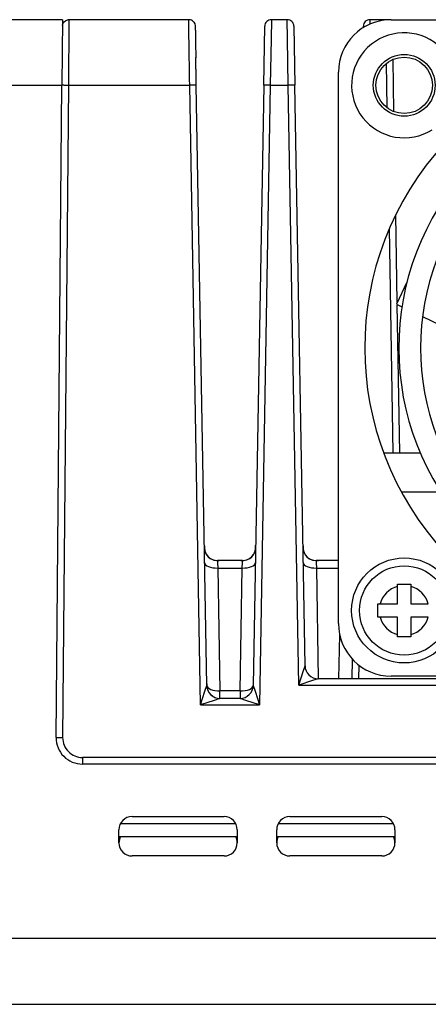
# Model space of a CAD drawing. Extents: x 12123 to 12493, y -1513 to -1171.
# Tile 26 of 33: x 12401 to 12432, y -1513 to -1438. Entities that reach past the tile are written whole.
import ezdxf

# ---------------------------------------------------------------- set-up
doc = ezdxf.new("R2010")
doc.units = 0
doc.layers.add('2', color=2, linetype='CONTINUOUS')

msp = doc.modelspace()

# ---------------------------------------------------------------- linework, layer by layer
at = {"layer": '2', "color": 7}
for p, q in [((12404.129, -1437.98), (12323.629, -1437.98)), ((12404.129, -1437.98), (12404.085, -1442.98)), ((12413.735, -1437.981), (12404.624, -1437.981)), ((12419.444, -1442.972), (12419.523, -1438.472)), ((12420.023, -1437.98), (12420, -1439.445)), ((12421.235, -1437.98), (12420.023, -1437.98)), ((12421.258, -1439.445), (12421.235, -1437.98)), ((12421.735, -1438.472), (12421.814, -1442.972)), ((12427.021, -1438.581), (12427.023, -1438.472)), ((12427.523, -1437.98), (12427.518, -1438.319)), ((12428.735, -1437.98), (12427.523, -1437.98)), ((12428.735, -1438), (12428.735, -1437.98)), ((12429.129, -1437.98), (12471.129, -1437.98)), ((12420, -1439.445), (12419.944, -1442.98)), ((12421.314, -1442.98), (12421.258, -1439.445)), ((12428.844, -1444.704), (12428.784, -1441.303)), ((12429.349, -1444.984), (12429.279, -1441.005)), ((12425.129, -1483.98), (12425.129, -1441.98)), ((12323.629, -1442.98), (12404.085, -1442.98)), ((12403.647, -1492.663), (12404.085, -1442.98)), ((12404.231, -1442.977), (12404.085, -1442.976)), ((12404.585, -1442.98), (12404.147, -1492.667)), ((12404.585, -1442.98), (12413.814, -1442.98)), ((12414.167, -1442.974), (12413.814, -1442.98)), ((12414.637, -1490.18), (12413.814, -1442.98)), ((12414.314, -1442.972), (12414.167, -1442.974)), ((12415.112, -1488.698), (12414.313, -1442.972)), ((12414.314, -1442.972), (12414.314, -1442.972)), ((12419.444, -1442.972), (12418.646, -1488.698)), ((12419.944, -1442.98), (12419.12, -1490.18)), ((12419.591, -1442.974), (12419.444, -1442.972)), ((12419.944, -1442.98), (12419.591, -1442.974)), ((12419.944, -1442.98), (12421.314, -1442.98)), ((12421.667, -1442.974), (12421.314, -1442.98)), ((12422.111, -1488.68), (12421.314, -1442.98)), ((12421.814, -1442.972), (12421.667, -1442.974)), ((12422.585, -1487.198), (12421.814, -1442.972)), ((12429.602, -1459.509), (12429.486, -1452.838)), ((12429.302, -1470.98), (12429.004, -1453.884)), ((12430.338, -1457.981), (12429.537, -1459.645)), ((12429.537, -1459.645), (12429.958, -1459.848)), ((12429.802, -1470.98), (12429.605, -1459.678)), ((12431.518, -1460.599), (12435.894, -1462.707)), ((12428.565, -1470.98), (12431.349, -1470.98)), ((12432.934, -1473.98), (12429.93, -1473.98)), ((12414.937, -1478.051), (12414.928, -1478.198)), ((12417.829, -1479.18), (12415.928, -1479.18)), ((12415.928, -1479.18), (12415.934, -1479.335)), ((12415.934, -1479.335), (12415.948, -1479.751)), ((12416.058, -1479.172), (12416.058, -1479.172)), ((12417.809, -1479.751), (12417.824, -1479.335)), ((12417.824, -1479.335), (12417.829, -1479.18)), ((12425.129, -1479.18), (12423.428, -1479.18)), ((12423.428, -1479.18), (12423.434, -1479.335)), ((12423.434, -1479.335), (12423.448, -1479.751)), ((12415.948, -1479.751), (12416.113, -1489.11)), ((12415.948, -1479.751), (12417.809, -1479.751)), ((12417.646, -1489.11), (12417.809, -1479.751)), ((12423.448, -1479.751), (12423.597, -1488.18)), ((12423.448, -1479.751), (12425.129, -1479.751)), ((12429.629, -1480.98), (12430.629, -1480.98)), ((12429.629, -1481.147), (12429.629, -1480.98)), ((12429.629, -1482.48), (12429.629, -1481.147)), ((12430.629, -1480.98), (12430.629, -1481.147)), ((12430.629, -1481.147), (12430.629, -1482.48)), ((12428.129, -1482.48), (12428.296, -1482.48)), ((12428.129, -1483.48), (12428.129, -1482.48)), ((12428.296, -1482.48), (12429.629, -1482.48)), ((12430.629, -1482.48), (12431.962, -1482.48)), ((12428.296, -1483.48), (12428.129, -1483.48)), ((12429.629, -1483.48), (12428.296, -1483.48)), ((12429.629, -1484.813), (12429.629, -1483.48)), ((12431.962, -1483.48), (12430.629, -1483.48)), ((12430.629, -1483.48), (12430.629, -1484.813)), ((12425.162, -1488.18), (12425.221, -1484.833)), ((12429.629, -1484.98), (12429.629, -1484.813)), ((12430.629, -1484.98), (12429.629, -1484.98)), ((12430.629, -1484.813), (12430.629, -1484.98)), ((12422.447, -1487.632), (12422.585, -1487.198)), ((12426.181, -1486.684), (12426.155, -1488.18)), ((12426.673, -1487.138), (12426.655, -1488.18)), ((12422.111, -1488.68), (12422.447, -1487.632)), ((12471.129, -1487.98), (12429.129, -1487.98)), ((12414.973, -1489.132), (12415.112, -1488.698)), ((12418.646, -1488.698), (12418.785, -1489.132)), ((12423.154, -1488.327), (12422.111, -1488.68)), ((12422.111, -1488.68), (12474.629, -1488.68)), ((12423.585, -1488.18), (12423.154, -1488.327)), ((12474.629, -1488.18), (12423.585, -1488.18)), ((12414.797, -1489.68), (12414.973, -1489.132)), ((12417.646, -1489.11), (12416.113, -1489.11)), ((12417.646, -1489.11), (12417.646, -1489.68)), ((12418.785, -1489.132), (12418.96, -1489.68)), ((12414.637, -1490.18), (12414.797, -1489.68)), ((12415.68, -1489.827), (12414.637, -1490.18)), ((12414.637, -1490.18), (12419.12, -1490.18)), ((12416.112, -1489.68), (12415.68, -1489.827)), ((12417.646, -1489.68), (12416.112, -1489.68)), ((12418.078, -1489.827), (12417.646, -1489.68)), ((12419.12, -1490.18), (12418.078, -1489.827)), ((12418.96, -1489.68), (12419.12, -1490.18)), ((12403.647, -1492.663), (12403.793, -1492.664)), ((12403.793, -1492.664), (12404.147, -1492.667)), ((12474.629, -1494.18), (12405.647, -1494.18)), ((12405.647, -1494.18), (12405.647, -1494.534)), ((12405.647, -1494.534), (12405.647, -1494.68)), ((12492.629, -1494.68), (12405.647, -1494.68)), ((12408.547, -1499.209), (12417.311, -1499.209)), ((12409.429, -1498.68), (12416.429, -1498.68)), ((12420.547, -1499.209), (12429.311, -1499.209)), ((12421.429, -1498.68), (12428.429, -1498.68)), ((12408.429, -1500.68), (12408.429, -1499.68)), ((12417.429, -1499.68), (12417.429, -1500.68)), ((12420.429, -1500.68), (12420.429, -1499.68)), ((12429.429, -1499.68), (12429.429, -1500.68)), ((12408.429, -1500.209), (12417.429, -1500.209)), ((12420.429, -1500.209), (12429.429, -1500.209)), ((12416.429, -1501.68), (12409.429, -1501.68)), ((12428.429, -1501.68), (12421.429, -1501.68)), ((12490.629, -1507.98), (12323.629, -1507.98)), ((12323.629, -1512.98), (12490.629, -1512.98))]:
    msp.add_line(p, q, dxfattribs=at)
at = {"layer": '2', "color": 7, "flags": 128}
for points in [[(12404.125, -1438.434), (12404.167, -1438.275), (12404.258, -1438.138), (12404.389, -1438.039), (12404.545, -1437.987)], [(12404.624, -1437.981), (12404.621, -1437.981), (12404.618, -1437.981), (12404.614, -1437.981), (12404.611, -1437.981), (12404.608, -1437.981), (12404.605, -1437.981), (12404.601, -1437.981), (12404.598, -1437.981), (12404.595, -1437.982), (12404.591, -1437.982), (12404.588, -1437.982), (12404.585, -1437.982), (12404.581, -1437.982), (12404.578, -1437.983), (12404.575, -1437.983), (12404.571, -1437.983), (12404.568, -1437.984), (12404.565, -1437.984), (12404.562, -1437.985), (12404.558, -1437.985), (12404.555, -1437.985), (12404.552, -1437.986), (12404.548, -1437.986), (12404.545, -1437.987)], [(12404.624, -1437.981), (12404.624, -1437.983), (12404.624, -1437.991), (12404.624, -1438.005), (12404.624, -1438.023), (12404.624, -1438.047), (12404.624, -1438.077), (12404.623, -1438.111), (12404.623, -1438.151), (12404.623, -1438.196), (12404.622, -1438.246), (12404.622, -1438.301), (12404.621, -1438.361), (12404.621, -1438.426), (12404.62, -1438.496), (12404.62, -1438.571), (12404.619, -1438.65), (12404.618, -1438.734), (12404.618, -1438.823), (12404.617, -1438.916), (12404.616, -1439.014), (12404.615, -1439.115), (12404.614, -1439.221), (12404.614, -1439.331), (12404.613, -1439.445)], [(12413.758, -1439.445), (12413.756, -1439.331), (12413.754, -1439.221), (12413.753, -1439.115), (12413.751, -1439.014), (12413.75, -1438.916), (12413.748, -1438.823), (12413.747, -1438.734), (12413.746, -1438.65), (12413.744, -1438.571), (12413.743, -1438.496), (12413.742, -1438.426), (12413.741, -1438.361), (12413.74, -1438.301), (12413.739, -1438.246), (12413.738, -1438.196), (12413.738, -1438.151), (12413.737, -1438.111), (12413.737, -1438.077), (12413.736, -1438.047), (12413.736, -1438.023), (12413.735, -1438.005), (12413.735, -1437.991), (12413.735, -1437.983), (12413.735, -1437.98)], [(12414.015, -1438.065), (12414.128, -1438.169), (12414.204, -1438.302), (12414.237, -1438.452), (12414.237, -1438.471), (12414.238, -1438.474)], [(12414.235, -1438.474), (12414.235, -1438.486), (12414.235, -1438.506), (12414.236, -1438.534), (12414.237, -1438.571), (12414.237, -1438.617), (12414.238, -1438.671), (12414.239, -1438.733), (12414.241, -1438.804), (12414.242, -1438.882), (12414.244, -1438.968), (12414.245, -1439.062), (12414.247, -1439.164), (12414.249, -1439.273), (12414.251, -1439.389), (12414.253, -1439.511), (12414.255, -1439.641), (12414.258, -1439.776), (12414.26, -1439.918), (12414.263, -1440.066), (12414.265, -1440.219), (12414.268, -1440.377), (12414.271, -1440.541), (12414.274, -1440.71), (12414.277, -1440.883)], [(12404.613, -1439.445), (12404.612, -1439.563), (12404.611, -1439.684), (12404.61, -1439.809), (12404.609, -1439.937), (12404.608, -1440.068), (12404.607, -1440.203), (12404.606, -1440.34), (12404.605, -1440.48), (12404.603, -1440.623), (12404.602, -1440.769), (12404.601, -1440.917), (12404.6, -1441.067), (12404.599, -1441.219), (12404.598, -1441.373), (12404.596, -1441.529), (12404.595, -1441.686), (12404.594, -1441.845), (12404.592, -1442.005), (12404.591, -1442.166), (12404.59, -1442.328), (12404.588, -1442.49), (12404.587, -1442.653), (12404.586, -1442.817), (12404.585, -1442.98)], [(12413.814, -1442.98), (12413.811, -1442.817), (12413.808, -1442.653), (12413.806, -1442.49), (12413.803, -1442.328), (12413.801, -1442.166), (12413.798, -1442.005), (12413.796, -1441.845), (12413.793, -1441.686), (12413.791, -1441.529), (12413.788, -1441.373), (12413.786, -1441.219), (12413.784, -1441.067), (12413.781, -1440.917), (12413.779, -1440.769), (12413.777, -1440.623), (12413.774, -1440.48), (12413.772, -1440.34), (12413.77, -1440.203), (12413.768, -1440.068), (12413.766, -1439.937), (12413.764, -1439.808), (12413.762, -1439.684), (12413.76, -1439.562), (12413.758, -1439.445)], [(12414.311, -1442.972), (12414.309, -1442.879), (12414.308, -1442.786), (12414.307, -1442.694), (12414.305, -1442.602), (12414.304, -1442.511), (12414.302, -1442.42), (12414.301, -1442.33), (12414.3, -1442.241), (12414.298, -1442.151), (12414.297, -1442.063), (12414.295, -1441.974), (12414.294, -1441.886), (12414.293, -1441.798), (12414.291, -1441.711), (12414.29, -1441.624), (12414.288, -1441.538), (12414.287, -1441.452), (12414.285, -1441.367), (12414.284, -1441.282), (12414.282, -1441.198), (12414.281, -1441.114), (12414.279, -1441.032), (12414.278, -1440.95), (12414.277, -1440.869)], [(12404.231, -1442.977), (12404.243, -1442.978), (12404.255, -1442.978), (12404.268, -1442.978), (12404.28, -1442.978), (12404.293, -1442.978), (12404.307, -1442.978), (12404.321, -1442.978), (12404.335, -1442.978), (12404.349, -1442.978), (12404.364, -1442.978), (12404.378, -1442.979), (12404.393, -1442.979), (12404.409, -1442.979), (12404.424, -1442.979), (12404.44, -1442.979), (12404.455, -1442.979), (12404.471, -1442.979), (12404.487, -1442.98), (12404.503, -1442.98), (12404.52, -1442.98), (12404.536, -1442.98), (12404.552, -1442.98), (12404.568, -1442.98), (12404.585, -1442.98)], [(12414.928, -1478.198), (12414.954, -1478.406), (12415.023, -1478.605), (12415.132, -1478.785), (12415.275, -1478.938), (12415.448, -1479.057), (12415.642, -1479.138), (12415.848, -1479.177), (12416.058, -1479.172)], [(12417.7, -1479.172), (12417.931, -1479.175), (12418.157, -1479.125), (12418.366, -1479.024), (12418.546, -1478.878), (12418.687, -1478.695), (12418.782, -1478.483), (12418.826, -1478.256), (12418.817, -1478.024)], [(12422.435, -1478.068), (12422.435, -1478.299), (12422.49, -1478.525), (12422.594, -1478.732), (12422.743, -1478.909), (12422.929, -1479.047), (12423.142, -1479.139), (12423.37, -1479.179), (12423.601, -1479.165)], [(12415.118, -1488.568), (12415.118, -1488.796), (12415.17, -1489.018), (12415.272, -1489.223), (12415.417, -1489.399), (12415.598, -1489.538), (12415.806, -1489.633), (12416.031, -1489.677), (12416.259, -1489.669)], [(12416.112, -1489.68), (12416.112, -1489.679), (12416.112, -1489.676), (12416.112, -1489.67), (12416.112, -1489.662), (12416.112, -1489.652), (12416.112, -1489.641), (12416.112, -1489.627), (12416.112, -1489.611), (12416.111, -1489.593), (12416.111, -1489.573), (12416.111, -1489.551), (12416.111, -1489.527), (12416.111, -1489.501), (12416.111, -1489.474), (12416.111, -1489.445), (12416.112, -1489.414), (12416.112, -1489.381), (12416.112, -1489.347), (12416.112, -1489.311), (12416.112, -1489.273), (12416.112, -1489.234), (12416.113, -1489.194), (12416.113, -1489.153), (12416.113, -1489.11)]]:
    msp.add_lwpolyline(points, dxfattribs=at)
at = {"layer": '2', "color": 7}
for centre, radius in [((12430.129, -1442.98), 2.35), ((12430.129, -1442.98), 2.15), ((12430.129, -1482.98), 4), ((12430.129, -1482.98), 3.4)]:
    msp.add_circle(centre, radius, dxfattribs=at)
for centre, radius, start, end in [((12413.738, -1438.481), 0.5, 56.31778, 90.28373), ((12420.023, -1438.48), 0.5, 134.5, 178.99958), ((12420.023, -1438.48), 0.5, 90, 134.5), ((12421.235, -1438.48), 0.5, 45.5, 90), ((12421.235, -1438.48), 0.5, 1, 45.5), ((12429.129, -1441.98), 4, 90, 180), ((12427.523, -1438.48), 0.5, 134.5, 179), ((12427.523, -1438.48), 0.5, 90, 134.5), ((12428.735, -1438.48), 0.5, 78.17039, 90), ((12430.129, -1442.98), 4, 325.96583, 302.15722), ((12450.129, -1462.98), 23, 137.21542, 222.94438), ((12450.129, -1462.98), 20.412, 137.38456, 222.82954), ((12450.129, -1462.98), 18.762, 137.52015, 222.47985), ((12415.928, -1478.18), 1, 181, 225.5), ((12417.829, -1478.18), 1, 314.5, 359), ((12423.428, -1478.18), 1, 181, 225.5), ((12415.928, -1478.18), 1, 225.5, 270), ((12417.829, -1478.18), 1, 270, 314.5), ((12423.428, -1478.18), 1, 225.5, 270), ((12430.129, -1482.98), 1.9, 105.25752, 164.74248), ((12430.129, -1482.98), 1.9, 15.25752, 74.74248), ((12430.129, -1482.98), 1.9, 195.25752, 254.74248), ((12430.129, -1482.98), 1.9, 285.25752, 344.74248), ((12429.129, -1483.98), 4, 180, 270), ((12423.585, -1487.18), 1, 181, 225.5), ((12423.585, -1487.18), 1, 225.5, 270), ((12416.112, -1488.68), 1, 181, 225.5), ((12417.646, -1488.68), 1, 314.5, 359), ((12416.112, -1488.68), 1, 225.5, 270), ((12417.646, -1488.68), 1, 270, 314.5), ((12405.647, -1492.68), 2, 179.49476, 270), ((12405.647, -1492.68), 1.5, 179.49476, 270), ((12409.429, -1499.68), 1, 90, 180), ((12416.429, -1499.68), 1, 0, 90), ((12421.429, -1499.68), 1, 90, 180), ((12428.429, -1499.68), 1, 0, 90), ((12409.429, -1500.68), 1, 151.8527, 180), ((12409.429, -1500.68), 1, 180, 270), ((12416.429, -1500.68), 1, 270, 0), ((12416.429, -1500.68), 1, 0, 28.1473), ((12421.429, -1500.68), 1, 151.8527, 180), ((12421.429, -1500.68), 1, 180, 270), ((12428.429, -1500.68), 1, 270, 0), ((12428.429, -1500.68), 1, 0, 28.1473)]:
    msp.add_arc(centre, radius, start, end, dxfattribs=at)
for centre, major_axis, ratio, start_param, end_param in [((12414.31, -1442.973), (0.073, -4.5), 0.000121, 1.571141, 2.057356), ((12414.311, -1442.973), (0.073, -4.5), 0.000096, 1.57115, 2.053876), ((12415.948, -1479.321), (-1, -0.017), 0.42988, 0, 0.781646), ((12415.948, -1479.321), (1, 0.017), 0.42988, 3.923239, 4.704885), ((12417.809, -1479.321), (1, -0.017), 0.42988, 4.719892, 5.501539), ((12417.809, -1479.321), (1, -0.017), 0.42988, 5.501539, 6.283185), ((12423.448, -1479.321), (-1, -0.017), 0.42988, 0, 0.781646), ((12423.448, -1479.321), (1, 0.017), 0.42988, 3.923239, 4.704885), ((12416.112, -1488.68), (-1, -0.017), 0.42988, 0, 0.781646), ((12417.646, -1488.68), (1, -0.017), 0.42988, 5.501539, 6.283185), ((12416.112, -1488.68), (-1, -0.017), 0.42988, 0.781646, 1.563293), ((12417.646, -1488.68), (-1, 0.017), 0.42988, 1.5783, 2.359946)]:
    msp.add_ellipse(centre, major_axis=major_axis, ratio=ratio, start_param=start_param, end_param=end_param, dxfattribs=at)

doc.saveas('drawing.dxf')
